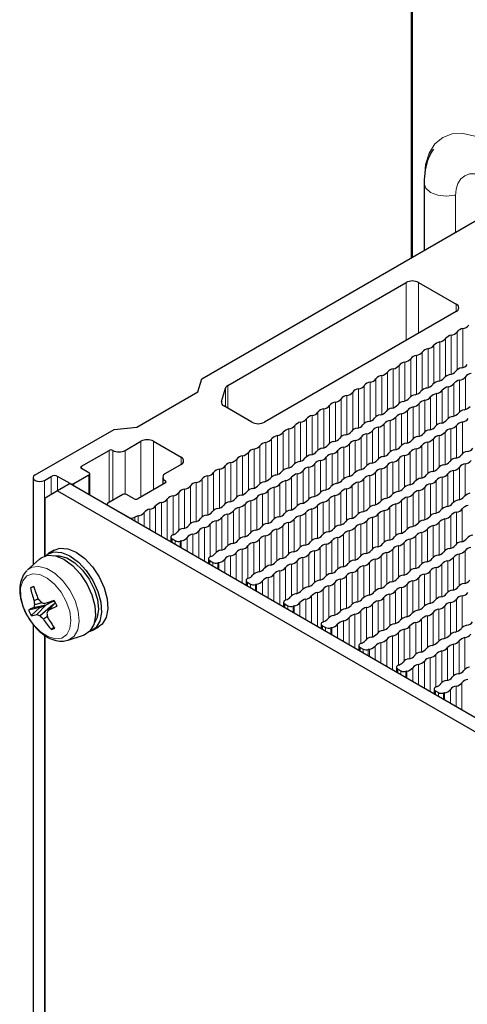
# Paper-space layout 'Blatt2' of a CAD drawing. Header units: millimetres. Extents: x 5 to 418, y 2 to 292.
# Tile 60 of 76: x 233 to 253, y 202 to 247. Entities that reach past the tile are written whole.
import ezdxf

# ---------------------------------------------------------------- set-up
doc = ezdxf.new("R2010")
doc.units = ezdxf.units.MM

psp = doc.layouts.new('Blatt2')

# ---------------------------------------------------------------- linework, layer by layer
at = {"color": 7, "linetype": 'Continuous', "lineweight": 25}
for p, q in [((250.258, 249.819), (250.258, 236.187)), ((250.841, 239.55), (250.841, 236.523)), ((240.81, 230.732), (254.572, 238.677)), ((241.99, 230.434), (250.03, 235.076)), ((250.596, 235.076), (252.293, 234.096)), ((252.293, 233.769), (243.638, 228.773)), ((240.628, 230.138), (240.81, 230.732)), ((241.694, 229.708), (241.878, 230.311)), ((237.88, 228.551), (240.628, 230.138)), ((243.072, 228.773), (241.805, 229.504)), ((233.286, 226.389), (236.85, 228.446)), ((236.85, 228.446), (237.88, 228.551)), ((237.359, 227.5), (238.066, 227.908)), ((238.632, 227.908), (239.876, 227.189)), ((235.379, 226.781), (236.624, 227.5)), ((235.718, 226.487), (235.379, 226.683)), ((239.876, 226.863), (239.169, 226.455)), ((233.198, 226.267), (233.198, 222.329)), ((233.71, 226.144), (234.021, 226.324)), ((234.87, 225.997), (234.304, 226.324)), ((235.04, 225.997), (235.718, 226.389)), ((235.754, 225.487), (235.754, 226.438)), ((239.052, 226.291), (239.052, 225.962)), ((234.87, 225.997), (234.304, 225.671)), ((234.87, 225.997), (274.468, 203.138)), ((239.169, 226.03), (237.925, 225.311)), ((234.304, 225.671), (233.739, 225.344)), ((233.739, 222.735), (233.739, 225.344)), ((234.304, 225.671), (273.902, 202.811)), ((237.246, 225.507), (236.567, 225.115)), ((237.755, 225.311), (237.416, 225.507)), ((236.532, 225.066), (236.532, 225.038)), ((237.499, 224.479), (236.567, 225.018)), ((239.413, 223.586), (239.413, 223.375)), ((239.472, 223.504), (239.609, 223.425)), ((234.153, 222.993), (233.87, 222.83)), ((233.484, 222.59), (232.946, 222.1)), ((241.11, 222.606), (241.11, 222.395)), ((241.169, 222.524), (241.306, 222.445)), ((233.236, 221.334), (233.076, 221.297)), ((242.807, 221.626), (242.807, 221.415)), ((242.866, 221.545), (243.003, 221.466)), ((233.773, 220.511), (233.218, 220.393)), ((233.428, 220.796), (233.246, 220.713)), ((233.601, 220.624), (233.263, 220.522)), ((233.773, 220.511), (233.372, 220.087)), ((233.499, 220.409), (233.773, 220.511)), ((234.09, 220.52), (233.513, 220.025)), ((234.171, 220.671), (233.724, 220.583)), ((234.026, 220.642), (233.773, 220.511)), ((234.189, 220.635), (233.879, 220.277)), ((244.504, 220.647), (244.504, 220.435)), ((244.563, 220.565), (244.7, 220.486)), ((233.499, 220.409), (232.987, 220.291)), ((233.499, 220.409), (233.114, 220.04)), ((233.842, 220.001), (233.663, 219.887)), ((233.198, 219.637), (233.198, 189.994)), ((246.201, 219.667), (246.201, 219.456)), ((246.26, 219.585), (246.397, 219.506)), ((233.739, 190.4), (233.739, 219.147)), ((234.144, 219.519), (234.03, 219.409)), ((234.776, 218.931), (235.469, 219.152)), ((235.501, 219.164), (235.469, 219.152)), ((235.769, 219.319), (235.718, 219.302)), ((235.87, 219.366), (236.153, 219.529)), ((247.898, 218.687), (247.898, 218.476)), ((247.957, 218.606), (248.094, 218.526)), ((249.595, 217.708), (249.595, 217.496)), ((249.654, 217.626), (249.791, 217.547)), ((251.292, 216.728), (251.292, 216.517)), ((251.351, 216.646), (251.488, 216.567))]:
    psp.add_line(p, q, dxfattribs=at)
at = {"color": 7, "linetype": 'Continuous', "lineweight": 18}
for p, q in [((250.317, 249.738), (250.317, 236.221)), ((252.262, 238.98), (252.262, 237.344)), ((250.03, 232.463), (250.03, 235.076)), ((250.596, 235.076), (250.596, 232.79)), ((252.293, 233.769), (252.293, 234.096)), ((252.593, 232.996), (252.593, 231.237)), ((251.808, 232.543), (251.808, 230.834)), ((252.07, 232.694), (252.07, 230.935)), ((252.331, 232.845), (252.331, 231.136)), ((251.023, 232.09), (251.023, 230.331)), ((251.285, 232.241), (251.285, 230.532)), ((251.547, 232.392), (251.547, 230.633)), ((250.238, 231.637), (250.238, 229.927)), ((250.5, 231.788), (250.5, 230.029)), ((250.762, 231.939), (250.762, 230.23)), ((249.453, 231.184), (249.453, 229.425)), ((249.715, 231.335), (249.715, 229.625)), ((249.977, 231.486), (249.977, 229.727)), ((248.669, 230.731), (248.669, 229.021)), ((248.93, 230.882), (248.93, 229.122)), ((249.192, 231.033), (249.192, 229.323)), ((252.445, 230.665), (252.445, 229.239)), ((252.707, 230.816), (252.707, 229.347)), ((241.878, 229.462), (241.878, 230.311)), ((241.99, 230.434), (241.99, 229.398)), ((247.884, 230.278), (247.884, 228.518)), ((248.145, 230.429), (248.145, 228.719)), ((248.407, 230.58), (248.407, 228.82)), ((251.66, 230.212), (251.66, 228.743)), ((251.922, 230.363), (251.922, 228.937)), ((252.184, 230.514), (252.184, 229.045)), ((247.099, 229.824), (247.099, 228.115)), ((247.36, 229.975), (247.36, 228.216)), ((247.622, 230.127), (247.622, 228.417)), ((251.137, 229.91), (251.137, 228.441)), ((251.399, 230.061), (251.399, 228.635)), ((241.694, 229.708), (241.694, 229.628)), ((246.314, 229.371), (246.314, 227.612)), ((246.576, 229.522), (246.576, 227.813)), ((246.837, 229.673), (246.837, 227.914)), ((250.352, 229.457), (250.352, 228.031)), ((250.614, 229.608), (250.614, 228.139)), ((250.875, 229.759), (250.875, 228.333)), ((245.529, 228.918), (245.529, 227.209)), ((245.791, 229.069), (245.791, 227.31)), ((246.052, 229.22), (246.052, 227.511)), ((249.567, 229.004), (249.567, 227.534)), ((249.829, 229.155), (249.829, 227.729)), ((250.091, 229.306), (250.091, 227.837)), ((244.744, 228.465), (244.744, 226.706)), ((245.006, 228.616), (245.006, 226.907)), ((245.267, 228.767), (245.267, 227.008)), ((248.782, 228.55), (248.782, 227.125)), ((249.044, 228.702), (249.044, 227.232)), ((249.306, 228.853), (249.306, 227.427)), ((252.049, 228.477), (252.049, 227.051)), ((252.311, 228.628), (252.311, 227.159)), ((252.572, 228.779), (252.572, 227.353)), ((243.959, 228.012), (243.959, 226.303)), ((244.221, 228.163), (244.221, 226.404)), ((244.483, 228.314), (244.483, 226.605)), ((247.997, 228.097), (247.997, 226.628)), ((248.259, 228.248), (248.259, 226.822)), ((248.521, 228.399), (248.521, 226.93)), ((251.264, 228.024), (251.264, 226.555)), ((251.526, 228.175), (251.526, 226.749)), ((251.788, 228.326), (251.788, 226.857)), ((238.066, 227.908), (238.066, 225.393)), ((238.632, 227.908), (238.632, 225.72)), ((243.174, 227.559), (243.174, 225.8)), ((243.436, 227.71), (243.436, 226.001)), ((243.698, 227.861), (243.698, 226.102)), ((247.213, 227.644), (247.213, 226.218)), ((247.474, 227.795), (247.474, 226.326)), ((247.736, 227.946), (247.736, 226.52)), ((250.479, 227.571), (250.479, 226.145)), ((250.741, 227.722), (250.741, 226.253)), ((251.003, 227.873), (251.003, 226.447)), ((236.624, 227.5), (236.624, 225.148)), ((236.794, 227.5), (236.794, 225.246)), ((237.359, 227.5), (237.359, 225.526)), ((239.876, 227.189), (239.876, 226.863)), ((242.389, 227.106), (242.389, 225.396)), ((242.651, 227.257), (242.651, 225.498)), ((242.913, 227.408), (242.913, 225.698)), ((246.428, 227.191), (246.428, 225.722)), ((246.689, 227.342), (246.689, 225.916)), ((246.951, 227.493), (246.951, 226.024)), ((249.695, 227.118), (249.695, 225.649)), ((249.956, 227.269), (249.956, 225.843)), ((250.218, 227.42), (250.218, 225.951)), ((235.379, 226.781), (235.379, 226.683)), ((241.605, 226.653), (241.605, 224.893)), ((241.866, 226.804), (241.866, 225.094)), ((242.128, 226.955), (242.128, 225.196)), ((245.643, 226.738), (245.643, 225.312)), ((245.904, 226.889), (245.904, 225.42)), ((246.166, 227.04), (246.166, 225.614)), ((248.91, 226.665), (248.91, 225.239)), ((249.171, 226.816), (249.171, 225.346)), ((249.433, 226.967), (249.433, 225.541)), ((252.438, 226.742), (252.438, 225.273)), ((252.7, 226.893), (252.7, 225.467)), ((234.021, 225.507), (234.021, 226.324)), ((234.304, 225.671), (234.304, 226.324)), ((235.718, 226.389), (235.718, 225.507)), ((241.081, 226.351), (241.081, 224.591)), ((241.343, 226.502), (241.343, 224.792)), ((244.858, 226.285), (244.858, 224.816)), ((245.12, 226.436), (245.12, 225.01)), ((245.381, 226.587), (245.381, 225.118)), ((248.125, 226.211), (248.125, 224.742)), ((248.386, 226.362), (248.386, 224.937)), ((248.648, 226.514), (248.648, 225.044)), ((251.653, 226.289), (251.653, 224.863)), ((251.915, 226.44), (251.915, 224.971)), ((252.176, 226.591), (252.176, 225.165)), ((233.71, 222.726), (233.71, 226.144)), ((235.04, 225.997), (235.04, 225.899)), ((239.169, 226.128), (239.169, 226.03)), ((240.296, 225.898), (240.296, 224.188)), ((240.558, 226.049), (240.558, 224.289)), ((240.82, 226.2), (240.82, 224.49)), ((244.073, 225.832), (244.073, 224.406)), ((244.335, 225.983), (244.335, 224.514)), ((244.596, 226.134), (244.596, 224.708)), ((247.602, 225.909), (247.602, 224.44)), ((247.863, 226.06), (247.863, 224.634)), ((250.868, 225.836), (250.868, 224.367)), ((251.13, 225.987), (251.13, 224.561)), ((251.392, 226.138), (251.392, 224.669)), ((239.512, 225.444), (239.512, 223.685)), ((239.773, 225.595), (239.773, 223.886)), ((240.035, 225.746), (240.035, 223.987)), ((243.288, 225.379), (243.288, 223.91)), ((243.55, 225.53), (243.55, 224.104)), ((243.811, 225.681), (243.811, 224.212)), ((246.817, 225.456), (246.817, 224.03)), ((247.078, 225.607), (247.078, 224.138)), ((247.34, 225.758), (247.34, 224.332)), ((250.083, 225.383), (250.083, 223.957)), ((250.345, 225.534), (250.345, 224.065)), ((250.607, 225.685), (250.607, 224.259)), ((238.727, 224.991), (238.727, 223.771)), ((238.988, 225.142), (238.988, 223.62)), ((239.25, 225.293), (239.25, 223.469)), ((242.503, 224.926), (242.503, 223.5)), ((242.765, 225.077), (242.765, 223.608)), ((243.027, 225.228), (243.027, 223.802)), ((246.032, 225.003), (246.032, 223.534)), ((246.293, 225.154), (246.293, 223.728)), ((246.555, 225.305), (246.555, 223.836)), ((249.299, 224.93), (249.299, 223.461)), ((249.56, 225.081), (249.56, 223.655)), ((249.822, 225.232), (249.822, 223.763)), ((237.782, 224.479), (237.782, 224.316)), ((237.942, 224.538), (237.942, 224.224)), ((238.203, 224.689), (238.203, 224.073)), ((238.465, 224.84), (238.465, 223.922)), ((241.718, 224.473), (241.718, 223.003)), ((241.98, 224.624), (241.98, 223.198)), ((242.242, 224.775), (242.242, 223.305)), ((245.247, 224.55), (245.247, 223.124)), ((245.508, 224.701), (245.508, 223.232)), ((245.77, 224.852), (245.77, 223.426)), ((248.514, 224.477), (248.514, 223.051)), ((248.775, 224.628), (248.775, 223.159)), ((249.037, 224.779), (249.037, 223.353)), ((252.042, 224.554), (252.042, 223.085)), ((252.304, 224.705), (252.304, 223.279)), ((252.565, 224.856), (252.565, 223.387)), ((240.933, 224.019), (240.933, 222.497)), ((241.195, 224.17), (241.195, 222.7)), ((241.457, 224.321), (241.457, 222.896)), ((244.462, 224.097), (244.462, 222.628)), ((244.724, 224.248), (244.724, 222.822)), ((244.985, 224.399), (244.985, 222.93)), ((247.729, 224.023), (247.729, 222.554)), ((247.99, 224.175), (247.99, 222.749)), ((248.252, 224.326), (248.252, 222.856)), ((251.257, 224.101), (251.257, 222.675)), ((251.519, 224.252), (251.519, 222.783)), ((251.781, 224.403), (251.781, 222.977)), ((240.149, 223.566), (240.149, 222.95)), ((240.41, 223.717), (240.41, 222.799)), ((240.672, 223.868), (240.672, 222.648)), ((243.677, 223.644), (243.677, 222.218)), ((243.939, 223.795), (243.939, 222.326)), ((244.2, 223.946), (244.2, 222.52)), ((246.944, 223.57), (246.944, 222.144)), ((247.206, 223.721), (247.206, 222.252)), ((247.467, 223.872), (247.467, 222.446)), ((250.472, 223.648), (250.472, 222.179)), ((250.734, 223.799), (250.734, 222.373)), ((250.996, 223.95), (250.996, 222.481)), ((239.472, 223.504), (239.472, 223.341)), ((239.609, 223.425), (239.609, 223.262)), ((239.84, 223.404), (239.84, 223.128)), ((239.887, 223.415), (239.887, 223.101)), ((242.892, 223.191), (242.892, 221.721)), ((243.154, 223.342), (243.154, 221.916)), ((243.415, 223.493), (243.415, 222.024)), ((246.159, 223.117), (246.159, 221.648)), ((246.421, 223.268), (246.421, 221.842)), ((246.682, 223.419), (246.682, 221.95)), ((249.687, 223.195), (249.687, 221.769)), ((249.949, 223.346), (249.949, 221.877)), ((250.211, 223.497), (250.211, 222.071)), ((242.107, 222.738), (242.107, 221.819)), ((242.369, 222.889), (242.369, 221.668)), ((242.631, 223.04), (242.631, 221.517)), ((245.374, 222.664), (245.374, 221.238)), ((245.636, 222.815), (245.636, 221.346)), ((245.897, 222.966), (245.897, 221.54)), ((248.903, 222.742), (248.903, 221.273)), ((249.164, 222.893), (249.164, 221.467)), ((249.426, 223.044), (249.426, 221.575)), ((252.169, 222.668), (252.169, 221.199)), ((252.431, 222.819), (252.431, 221.393)), ((252.693, 222.97), (252.693, 221.501)), ((241.169, 222.524), (241.169, 222.361)), ((241.306, 222.445), (241.306, 222.282)), ((241.537, 222.424), (241.537, 222.148)), ((241.584, 222.436), (241.584, 222.121)), ((241.846, 222.587), (241.846, 221.97)), ((244.589, 222.211), (244.589, 220.741)), ((244.851, 222.362), (244.851, 220.936)), ((245.112, 222.513), (245.112, 221.044)), ((248.118, 222.289), (248.118, 220.863)), ((248.379, 222.44), (248.379, 220.971)), ((248.641, 222.591), (248.641, 221.165)), ((251.385, 222.215), (251.385, 220.789)), ((251.646, 222.366), (251.646, 220.897)), ((251.908, 222.517), (251.908, 221.091)), ((244.066, 221.909), (244.066, 220.688)), ((244.328, 222.06), (244.328, 220.537)), ((247.333, 221.836), (247.333, 220.366)), ((247.594, 221.987), (247.594, 220.561)), ((247.856, 222.138), (247.856, 220.668)), ((250.6, 221.762), (250.6, 220.293)), ((250.861, 221.913), (250.861, 220.487)), ((251.123, 222.064), (251.123, 220.595)), ((242.866, 221.545), (242.866, 221.381)), ((243.003, 221.466), (243.003, 221.302)), ((243.234, 221.444), (243.234, 221.169)), ((243.281, 221.456), (243.281, 221.142)), ((243.543, 221.607), (243.543, 220.991)), ((243.804, 221.758), (243.804, 220.839)), ((246.548, 221.382), (246.548, 219.956)), ((246.81, 221.533), (246.81, 220.064)), ((247.071, 221.684), (247.071, 220.259)), ((250.076, 221.46), (250.076, 219.991)), ((250.338, 221.611), (250.338, 220.185)), ((245.763, 220.929), (245.763, 219.709)), ((246.025, 221.08), (246.025, 219.558)), ((246.286, 221.231), (246.286, 219.761)), ((249.291, 221.007), (249.291, 219.581)), ((249.553, 221.158), (249.553, 219.689)), ((249.815, 221.309), (249.815, 219.883)), ((252.558, 220.933), (252.558, 219.507)), ((244.563, 220.565), (244.563, 220.402)), ((244.7, 220.486), (244.7, 220.323)), ((244.931, 220.464), (244.931, 220.189)), ((244.978, 220.476), (244.978, 220.162)), ((245.24, 220.627), (245.24, 220.011)), ((245.501, 220.778), (245.501, 219.86)), ((248.507, 220.554), (248.507, 219.085)), ((248.768, 220.705), (248.768, 219.279)), ((249.03, 220.856), (249.03, 219.387)), ((251.773, 220.48), (251.773, 219.011)), ((252.035, 220.631), (252.035, 219.205)), ((252.297, 220.782), (252.297, 219.313)), ((247.722, 220.101), (247.722, 218.578)), ((247.983, 220.252), (247.983, 218.782)), ((248.245, 220.403), (248.245, 218.977)), ((250.989, 220.027), (250.989, 218.601)), ((251.25, 220.178), (251.25, 218.709)), ((251.512, 220.329), (251.512, 218.903)), ((246.26, 219.585), (246.26, 219.422)), ((246.937, 219.648), (246.937, 219.031)), ((247.198, 219.799), (247.198, 218.88)), ((247.46, 219.95), (247.46, 218.729)), ((250.204, 219.574), (250.204, 218.105)), ((250.465, 219.725), (250.465, 218.299)), ((250.727, 219.876), (250.727, 218.407)), ((233.71, 190.391), (233.71, 219.167)), ((246.397, 219.506), (246.397, 219.343)), ((246.628, 219.485), (246.628, 219.209)), ((246.675, 219.497), (246.675, 219.182)), ((249.419, 219.121), (249.419, 217.598)), ((249.68, 219.272), (249.68, 217.802)), ((249.942, 219.423), (249.942, 217.997)), ((248.634, 218.668), (248.634, 218.051)), ((248.896, 218.819), (248.896, 217.9)), ((249.157, 218.97), (249.157, 217.749)), ((252.162, 218.745), (252.162, 217.319)), ((252.424, 218.896), (252.424, 217.427)), ((252.686, 219.047), (252.686, 217.622)), ((247.957, 218.606), (247.957, 218.442)), ((248.094, 218.526), (248.094, 218.363)), ((248.325, 218.505), (248.325, 218.23)), ((248.372, 218.517), (248.372, 218.202)), ((251.377, 218.292), (251.377, 216.822)), ((251.639, 218.443), (251.639, 217.017)), ((251.901, 218.594), (251.901, 217.125)), ((250.593, 217.839), (250.593, 216.921)), ((250.854, 217.99), (250.854, 216.77)), ((251.116, 218.141), (251.116, 216.619)), ((249.654, 217.626), (249.654, 217.463)), ((249.791, 217.547), (249.791, 217.384)), ((250.022, 217.525), (250.022, 217.25)), ((250.069, 217.537), (250.069, 217.223)), ((250.331, 217.688), (250.331, 217.072)), ((252.551, 217.011), (252.551, 215.79)), ((251.351, 216.646), (251.351, 216.483)), ((251.488, 216.567), (251.488, 216.404)), ((251.72, 216.546), (251.72, 216.27)), ((251.766, 216.557), (251.766, 216.243)), ((252.028, 216.708), (252.028, 216.092)), ((252.29, 216.86), (252.29, 215.941))]:
    psp.add_line(p, q, dxfattribs=at)
at = {"color": 7, "linetype": 'Continuous', "lineweight": 18, "flags": 128}
for points in [[(253.679, 241.425), (253.128, 241.681), (252.598, 241.801), (252.109, 241.781), (251.681, 241.623), (251.329, 241.331), (251.068, 240.918), (250.907, 240.398), (250.853, 239.793)], [(253.492, 239.892), (253.403, 239.926), (253.137, 239.986), (252.892, 239.976), (252.677, 239.897), (252.501, 239.751), (252.37, 239.543), (252.29, 239.283), (252.262, 238.98)], [(250.841, 239.549), (250.917, 239.329), (251.133, 239.141), (251.458, 239.016), (251.841, 238.972), (252.223, 239.016), (252.228, 239.017)], [(252.262, 238.98), (252.238, 238.997), (252.22, 239.016)], [(232.952, 222.105), (233.147, 222.223), (233.464, 222.262), (233.822, 222.166), (234.193, 221.941), (234.547, 221.606), (234.854, 221.188), (235.09, 220.721), (235.236, 220.243), (235.279, 219.792), (235.217, 219.405), (235.055, 219.114), (234.805, 218.941), (234.768, 218.929)], [(234.491, 219.027), (234.718, 219.188), (234.86, 219.462), (234.905, 219.824), (234.849, 220.243), (234.697, 220.682), (234.462, 221.101), (234.165, 221.463), (233.833, 221.736), (233.495, 221.895), (233.181, 221.927), (232.919, 221.829), (232.732, 221.61), (232.637, 221.288), (232.642, 220.893), (232.748, 220.459), (232.943, 220.026), (233.212, 219.631), (233.53, 219.31), (233.869, 219.091), (234.199, 218.994), (234.491, 219.027)]]:
    psp.add_lwpolyline(points, dxfattribs=at)
at = {"color": 7, "linetype": 'Continuous', "lineweight": 25, "flags": 128}
for points in [[(233.286, 226.389), (233.221, 226.333), (233.198, 226.267), (233.221, 226.2), (233.286, 226.144), (233.383, 226.107), (233.498, 226.093), (233.613, 226.107), (233.71, 226.144)], [(239.514, 223.686), (239.477, 223.67), (239.447, 223.65), (239.426, 223.627), (239.415, 223.601), (239.414, 223.575), (239.424, 223.549), (239.443, 223.525), (239.472, 223.504)], [(233.484, 222.59), (233.562, 222.65), (233.859, 222.762), (234.211, 222.738), (234.592, 222.581), (234.974, 222.303), (235.328, 221.924), (235.629, 221.472), (235.853, 220.981), (235.984, 220.487), (236.013, 220.027), (235.937, 219.635), (235.762, 219.34), (235.501, 219.164), (235.501, 219.164)], [(233.739, 222.731), (233.83, 222.805), (234.128, 222.917), (234.48, 222.893), (234.861, 222.736), (235.243, 222.458), (235.597, 222.079), (235.897, 221.627), (236.122, 221.136), (236.253, 220.642), (236.281, 220.182), (236.205, 219.79), (236.03, 219.495), (235.769, 219.319), (235.769, 219.319)], [(234.153, 222.993), (234.41, 223.08), (234.763, 223.056), (235.144, 222.9), (235.526, 222.621), (235.88, 222.242), (236.18, 221.79), (236.404, 221.299), (236.536, 220.805), (236.564, 220.345), (236.488, 219.953), (236.313, 219.658), (236.153, 219.529)], [(234.216, 222.737), (234.37, 222.738), (234.72, 222.644), (235.082, 222.425), (235.427, 222.098), (235.727, 221.69), (235.957, 221.234), (236.1, 220.767), (236.142, 220.327), (236.082, 219.95), (235.962, 219.713)], [(241.211, 222.706), (241.174, 222.691), (241.144, 222.671), (241.123, 222.647), (241.112, 222.621), (241.111, 222.595), (241.121, 222.569), (241.14, 222.545), (241.169, 222.524)], [(242.908, 221.727), (242.871, 221.711), (242.841, 221.691), (242.82, 221.667), (242.809, 221.642), (242.808, 221.615), (242.818, 221.589), (242.837, 221.565), (242.866, 221.545)], [(244.605, 220.747), (244.568, 220.731), (244.538, 220.711), (244.517, 220.688), (244.506, 220.662), (244.505, 220.636), (244.515, 220.61), (244.534, 220.586), (244.563, 220.565)], [(246.302, 219.767), (246.265, 219.752), (246.236, 219.732), (246.214, 219.708), (246.203, 219.682), (246.202, 219.656), (246.212, 219.63), (246.231, 219.606), (246.26, 219.585)], [(248, 218.788), (247.962, 218.772), (247.933, 218.752), (247.911, 218.728), (247.9, 218.703), (247.899, 218.676), (247.909, 218.65), (247.928, 218.626), (247.957, 218.606)], [(249.697, 217.808), (249.66, 217.792), (249.63, 217.772), (249.608, 217.749), (249.597, 217.723), (249.596, 217.697), (249.606, 217.671), (249.625, 217.647), (249.654, 217.626)], [(251.394, 216.828), (251.357, 216.813), (251.327, 216.792), (251.306, 216.769), (251.294, 216.743), (251.293, 216.717), (251.303, 216.691), (251.322, 216.667), (251.351, 216.646)]]:
    psp.add_lwpolyline(points, dxfattribs=at)
at = {"color": 7, "linetype": 'Continuous', "lineweight": 25}
for centre, radius, start, end in [((250.313, 234.53), 0.615, 62.6097, 117.3903), ((252.231, 233.933), 0.175, 290.7834, 69.2166), ((252.65, 232.595), 0.406, 98.1317, 141.8629), ((252.536, 233.398), 0.406, 278.1317, 321.8629), ((251.489, 232.794), 0.406, 278.1317, 321.8629), ((252.127, 232.293), 0.406, 98.1317, 141.8629), ((252.012, 233.096), 0.406, 278.1317, 321.8629), ((251.081, 231.688), 0.406, 98.1317, 141.8629), ((250.966, 232.491), 0.406, 278.1317, 321.8629), ((251.604, 231.991), 0.406, 98.1317, 141.8629), ((249.919, 231.887), 0.406, 278.1317, 321.8629), ((250.557, 231.386), 0.406, 98.1317, 141.8629), ((250.443, 232.189), 0.406, 278.1317, 321.8629), ((249.511, 230.782), 0.406, 98.1317, 141.8629), ((249.396, 231.585), 0.406, 278.1317, 321.8629), ((250.034, 231.084), 0.406, 98.1317, 141.8629), ((252.587, 230.819), 0.406, 98.1317, 141.8629), ((252.473, 231.622), 0.406, 278.1317, 321.8629), ((248.35, 230.981), 0.406, 278.1317, 321.8629), ((248.988, 230.48), 0.406, 98.1317, 141.8629), ((248.873, 231.283), 0.406, 278.1317, 321.8629), ((251.426, 231.018), 0.406, 278.1317, 321.8629), ((252.064, 230.517), 0.406, 98.1317, 141.8629), ((251.949, 231.32), 0.406, 278.1317, 321.8629), ((252.503, 230.263), 0.406, 98.1317, 141.8629), ((252.388, 231.066), 0.406, 278.1317, 321.8629), ((253.026, 230.566), 0.406, 98.1317, 141.8629), ((242.092, 230.23), 0.229, 116.6925, 159.2227), ((247.941, 229.876), 0.406, 98.1317, 141.8629), ((247.826, 230.679), 0.406, 278.1317, 321.8629), ((248.464, 230.178), 0.406, 98.1317, 141.8629), ((251.017, 229.913), 0.406, 98.1317, 141.8629), ((250.903, 230.715), 0.406, 278.1317, 321.8629), ((251.541, 230.215), 0.406, 98.1317, 141.8629), ((251.341, 230.462), 0.406, 278.1317, 321.8629), ((251.979, 229.961), 0.406, 98.1317, 141.8629), ((251.865, 230.764), 0.406, 278.1317, 321.8629), ((246.78, 230.075), 0.406, 278.1317, 321.8629), ((247.418, 229.574), 0.406, 98.1317, 141.8629), ((247.303, 230.377), 0.406, 278.1317, 321.8629), ((249.856, 230.111), 0.406, 278.1317, 321.8629), ((250.494, 229.61), 0.406, 98.1317, 141.8629), ((250.379, 230.413), 0.406, 278.1317, 321.8629), ((250.818, 230.16), 0.406, 278.1317, 321.8629), ((251.456, 229.659), 0.406, 98.1317, 141.8629), ((241.873, 229.673), 0.182, 169.1491, 248.1352), ((246.371, 228.97), 0.406, 98.1317, 141.8629), ((246.257, 229.773), 0.406, 278.1317, 321.8629), ((246.895, 229.272), 0.406, 98.1317, 141.8629), ((249.448, 229.006), 0.406, 98.1317, 141.8629), ((249.333, 229.809), 0.406, 278.1317, 321.8629), ((249.971, 229.308), 0.406, 98.1317, 141.8629), ((250.41, 229.055), 0.406, 98.1317, 141.8629), ((250.295, 229.858), 0.406, 278.1317, 321.8629), ((250.933, 229.357), 0.406, 98.1317, 141.8629), ((252.715, 228.933), 0.406, 98.1317, 141.8629), ((252.6, 229.736), 0.406, 278.1317, 321.8629), ((245.21, 229.169), 0.406, 278.1317, 321.8629), ((245.848, 228.668), 0.406, 98.1317, 141.8629), ((245.733, 229.471), 0.406, 278.1317, 321.8629), ((248.286, 229.205), 0.406, 278.1317, 321.8629), ((248.924, 228.704), 0.406, 98.1317, 141.8629), ((248.81, 229.507), 0.406, 278.1317, 321.8629), ((249.248, 229.254), 0.406, 278.1317, 321.8629), ((249.886, 228.753), 0.406, 98.1317, 141.8629), ((249.772, 229.556), 0.406, 278.1317, 321.8629), ((251.553, 229.132), 0.406, 278.1317, 321.8629), ((252.191, 228.631), 0.406, 98.1317, 141.8629), ((252.077, 229.434), 0.406, 278.1317, 321.8629), ((252.515, 229.181), 0.406, 278.1317, 321.8629), ((243.355, 229.319), 0.615, 242.6097, 297.3903), ((244.802, 228.064), 0.406, 98.1317, 141.8629), ((244.687, 228.867), 0.406, 278.1317, 321.8629), ((245.325, 228.366), 0.406, 98.1317, 141.8629), ((247.878, 228.1), 0.406, 98.1317, 141.8629), ((247.763, 228.903), 0.406, 278.1317, 321.8629), ((248.401, 228.402), 0.406, 98.1317, 141.8629), ((248.84, 228.149), 0.406, 98.1317, 141.8629), ((248.725, 228.952), 0.406, 278.1317, 321.8629), ((249.363, 228.451), 0.406, 98.1317, 141.8629), ((251.145, 228.027), 0.406, 98.1317, 141.8629), ((251.03, 228.83), 0.406, 278.1317, 321.8629), ((251.668, 228.329), 0.406, 98.1317, 141.8629), ((252.107, 228.075), 0.406, 98.1317, 141.8629), ((251.992, 228.878), 0.406, 278.1317, 321.8629), ((252.63, 228.378), 0.406, 98.1317, 141.8629), ((243.64, 228.262), 0.406, 278.1317, 321.8629), ((244.278, 227.762), 0.406, 98.1317, 141.8629), ((244.164, 228.565), 0.406, 278.1317, 321.8629), ((246.717, 228.299), 0.406, 278.1317, 321.8629), ((247.355, 227.798), 0.406, 98.1317, 141.8629), ((247.24, 228.601), 0.406, 278.1317, 321.8629), ((247.678, 228.348), 0.406, 278.1317, 321.8629), ((248.316, 227.847), 0.406, 98.1317, 141.8629), ((248.202, 228.65), 0.406, 278.1317, 321.8629), ((250.621, 227.725), 0.406, 98.1317, 141.8629), ((250.507, 228.528), 0.406, 278.1317, 321.8629), ((250.945, 228.274), 0.406, 278.1317, 321.8629), ((251.583, 227.773), 0.406, 98.1317, 141.8629), ((251.469, 228.576), 0.406, 278.1317, 321.8629), ((238.349, 227.362), 0.615, 62.6097, 117.3903), ((243.232, 227.157), 0.406, 98.1317, 141.8629), ((243.117, 227.96), 0.406, 278.1317, 321.8629), ((243.755, 227.459), 0.406, 98.1317, 141.8629), ((246.308, 227.194), 0.406, 98.1317, 141.8629), ((246.193, 227.997), 0.406, 278.1317, 321.8629), ((246.831, 227.496), 0.406, 98.1317, 141.8629), ((247.27, 227.243), 0.406, 98.1317, 141.8629), ((247.155, 228.046), 0.406, 278.1317, 321.8629), ((247.793, 227.545), 0.406, 98.1317, 141.8629), ((249.46, 227.923), 0.406, 278.1317, 321.8629), ((250.098, 227.422), 0.406, 98.1317, 141.8629), ((249.983, 228.225), 0.406, 278.1317, 321.8629), ((250.537, 227.169), 0.406, 98.1317, 141.8629), ((250.422, 227.972), 0.406, 278.1317, 321.8629), ((251.06, 227.471), 0.406, 98.1317, 141.8629), ((252.727, 227.85), 0.406, 278.1317, 321.8629), ((236.709, 227.336), 0.184, 62.6097, 117.3903), ((237.076, 228.045), 0.615, 242.6097, 297.3903), ((239.814, 227.026), 0.175, 290.7834, 69.2166), ((242.07, 227.356), 0.406, 278.1317, 321.8629), ((242.708, 226.855), 0.406, 98.1317, 141.8629), ((242.594, 227.658), 0.406, 278.1317, 321.8629), ((245.147, 227.393), 0.406, 278.1317, 321.8629), ((245.785, 226.892), 0.406, 98.1317, 141.8629), ((245.67, 227.695), 0.406, 278.1317, 321.8629), ((246.109, 227.442), 0.406, 278.1317, 321.8629), ((246.747, 226.941), 0.406, 98.1317, 141.8629), ((246.632, 227.744), 0.406, 278.1317, 321.8629), ((249.052, 226.818), 0.406, 98.1317, 141.8629), ((248.937, 227.621), 0.406, 278.1317, 321.8629), ((249.575, 227.12), 0.406, 98.1317, 141.8629), ((249.376, 227.368), 0.406, 278.1317, 321.8629), ((250.014, 226.867), 0.406, 98.1317, 141.8629), ((249.899, 227.67), 0.406, 278.1317, 321.8629), ((252.319, 226.745), 0.406, 98.1317, 141.8629), ((252.204, 227.548), 0.406, 278.1317, 321.8629), ((252.842, 227.047), 0.406, 98.1317, 141.8629), ((235.398, 226.732), 0.0524, 110.7834, 249.2166), ((241.662, 226.251), 0.406, 98.1317, 141.8629), ((241.547, 227.054), 0.406, 278.1317, 321.8629), ((242.185, 226.553), 0.406, 98.1317, 141.8629), ((244.738, 226.288), 0.406, 98.1317, 141.8629), ((244.624, 227.091), 0.406, 278.1317, 321.8629), ((245.262, 226.59), 0.406, 98.1317, 141.8629), ((245.7, 226.337), 0.406, 98.1317, 141.8629), ((245.585, 227.14), 0.406, 278.1317, 321.8629), ((246.223, 226.639), 0.406, 98.1317, 141.8629), ((247.89, 227.017), 0.406, 278.1317, 321.8629), ((248.528, 226.516), 0.406, 98.1317, 141.8629), ((248.414, 227.319), 0.406, 278.1317, 321.8629), ((248.967, 226.263), 0.406, 98.1317, 141.8629), ((248.852, 227.066), 0.406, 278.1317, 321.8629), ((249.49, 226.565), 0.406, 98.1317, 141.8629), ((251.157, 226.944), 0.406, 278.1317, 321.8629), ((251.795, 226.443), 0.406, 98.1317, 141.8629), ((251.681, 227.246), 0.406, 278.1317, 321.8629), ((252.119, 226.993), 0.406, 278.1317, 321.8629), ((252.757, 226.492), 0.406, 98.1317, 141.8629), ((252.642, 227.295), 0.406, 278.1317, 321.8629), ((234.163, 226.051), 0.307, 62.6097, 117.3903), ((235.7, 226.438), 0.0524, 290.7834, 69.2166), ((239.231, 226.291), 0.175, 110.7834, 249.2166), ((241.139, 225.949), 0.406, 98.1317, 141.8629), ((241.024, 226.752), 0.406, 278.1317, 321.8629), ((243.577, 226.487), 0.406, 278.1317, 321.8629), ((244.215, 225.986), 0.406, 98.1317, 141.8629), ((244.1, 226.789), 0.406, 278.1317, 321.8629), ((244.539, 226.535), 0.406, 278.1317, 321.8629), ((245.177, 226.034), 0.406, 98.1317, 141.8629), ((245.062, 226.837), 0.406, 278.1317, 321.8629), ((247.482, 225.912), 0.406, 98.1317, 141.8629), ((247.367, 226.715), 0.406, 278.1317, 321.8629), ((248.005, 226.214), 0.406, 98.1317, 141.8629), ((247.806, 226.462), 0.406, 278.1317, 321.8629), ((248.444, 225.961), 0.406, 98.1317, 141.8629), ((248.329, 226.764), 0.406, 278.1317, 321.8629), ((250.749, 225.839), 0.406, 98.1317, 141.8629), ((250.634, 226.642), 0.406, 278.1317, 321.8629), ((251.272, 226.141), 0.406, 98.1317, 141.8629), ((251.711, 225.888), 0.406, 98.1317, 141.8629), ((251.596, 226.691), 0.406, 278.1317, 321.8629), ((252.234, 226.19), 0.406, 98.1317, 141.8629), ((234.955, 226.161), 0.184, 242.6097, 297.3903), ((239.151, 226.079), 0.0524, 290.7834, 69.2166), ((239.977, 226.148), 0.406, 278.1317, 321.8629), ((240.615, 225.647), 0.406, 98.1317, 141.8629), ((240.501, 226.45), 0.406, 278.1317, 321.8629), ((243.169, 225.381), 0.406, 98.1317, 141.8629), ((243.054, 226.184), 0.406, 278.1317, 321.8629), ((243.692, 225.684), 0.406, 98.1317, 141.8629), ((244.13, 225.43), 0.406, 98.1317, 141.8629), ((244.016, 226.233), 0.406, 278.1317, 321.8629), ((244.654, 225.732), 0.406, 98.1317, 141.8629), ((246.321, 226.111), 0.406, 278.1317, 321.8629), ((246.959, 225.61), 0.406, 98.1317, 141.8629), ((246.844, 226.413), 0.406, 278.1317, 321.8629), ((247.283, 226.16), 0.406, 278.1317, 321.8629), ((247.921, 225.659), 0.406, 98.1317, 141.8629), ((249.588, 226.037), 0.406, 278.1317, 321.8629), ((250.226, 225.537), 0.406, 98.1317, 141.8629), ((250.111, 226.34), 0.406, 278.1317, 321.8629), ((250.549, 226.086), 0.406, 278.1317, 321.8629), ((251.187, 225.585), 0.406, 98.1317, 141.8629), ((251.073, 226.388), 0.406, 278.1317, 321.8629), ((237.331, 225.344), 0.184, 62.6097, 117.3903), ((239.569, 225.043), 0.406, 98.1317, 141.8629), ((239.454, 225.846), 0.406, 278.1317, 321.8629), ((240.092, 225.345), 0.406, 98.1317, 141.8629), ((242.007, 225.58), 0.406, 278.1317, 321.8629), ((242.645, 225.079), 0.406, 98.1317, 141.8629), ((242.531, 225.882), 0.406, 278.1317, 321.8629), ((242.969, 225.629), 0.406, 278.1317, 321.8629), ((243.607, 225.128), 0.406, 98.1317, 141.8629), ((243.492, 225.931), 0.406, 278.1317, 321.8629), ((245.912, 225.006), 0.406, 98.1317, 141.8629), ((245.797, 225.809), 0.406, 278.1317, 321.8629), ((246.435, 225.308), 0.406, 98.1317, 141.8629), ((246.874, 225.055), 0.406, 98.1317, 141.8629), ((246.759, 225.858), 0.406, 278.1317, 321.8629), ((247.397, 225.357), 0.406, 98.1317, 141.8629), ((249.179, 224.932), 0.406, 98.1317, 141.8629), ((249.064, 225.735), 0.406, 278.1317, 321.8629), ((249.702, 225.234), 0.406, 98.1317, 141.8629), ((250.141, 224.981), 0.406, 98.1317, 141.8629), ((250.026, 225.784), 0.406, 278.1317, 321.8629), ((250.664, 225.283), 0.406, 98.1317, 141.8629), ((252.331, 225.662), 0.406, 278.1317, 321.8629), ((252.969, 225.161), 0.406, 98.1317, 141.8629), ((236.586, 225.066), 0.0524, 110.7834, 249.2166), ((237.84, 225.475), 0.184, 242.6097, 297.3903), ((238.408, 225.242), 0.406, 278.1317, 321.8629), ((239.046, 224.741), 0.406, 98.1317, 141.8629), ((238.931, 225.544), 0.406, 278.1317, 321.8629), ((241.599, 224.475), 0.406, 98.1317, 141.8629), ((241.484, 225.278), 0.406, 278.1317, 321.8629), ((242.122, 224.777), 0.406, 98.1317, 141.8629), ((242.561, 224.524), 0.406, 98.1317, 141.8629), ((242.446, 225.327), 0.406, 278.1317, 321.8629), ((243.084, 224.826), 0.406, 98.1317, 141.8629), ((244.751, 225.205), 0.406, 278.1317, 321.8629), ((245.389, 224.704), 0.406, 98.1317, 141.8629), ((245.274, 225.507), 0.406, 278.1317, 321.8629), ((245.713, 225.254), 0.406, 278.1317, 321.8629), ((246.351, 224.753), 0.406, 98.1317, 141.8629), ((246.236, 225.556), 0.406, 278.1317, 321.8629), ((248.018, 225.131), 0.406, 278.1317, 321.8629), ((248.656, 224.63), 0.406, 98.1317, 141.8629), ((248.541, 225.433), 0.406, 278.1317, 321.8629), ((248.98, 225.18), 0.406, 278.1317, 321.8629), ((249.618, 224.679), 0.406, 98.1317, 141.8629), ((249.503, 225.482), 0.406, 278.1317, 321.8629), ((251.923, 224.557), 0.406, 98.1317, 141.8629), ((251.808, 225.36), 0.406, 278.1317, 321.8629), ((252.446, 224.859), 0.406, 98.1317, 141.8629), ((252.884, 224.606), 0.406, 98.1317, 141.8629), ((237.641, 224.752), 0.307, 242.6097, 297.3903), ((238.049, 224.001), 0.548, 101.3079, 119.1741), ((237.884, 224.94), 0.406, 278.1317, 321.8629), ((238.522, 224.439), 0.406, 98.1317, 141.8629), ((241.076, 224.173), 0.406, 98.1317, 141.8629), ((240.961, 224.976), 0.406, 278.1317, 321.8629), ((241.399, 224.723), 0.406, 278.1317, 321.8629), ((242.037, 224.222), 0.406, 98.1317, 141.8629), ((241.923, 225.025), 0.406, 278.1317, 321.8629), ((244.342, 224.1), 0.406, 98.1317, 141.8629), ((244.228, 224.903), 0.406, 278.1317, 321.8629), ((244.866, 224.402), 0.406, 98.1317, 141.8629), ((245.304, 224.149), 0.406, 98.1317, 141.8629), ((245.189, 224.952), 0.406, 278.1317, 321.8629), ((245.827, 224.451), 0.406, 98.1317, 141.8629), ((247.609, 224.026), 0.406, 98.1317, 141.8629), ((247.494, 224.829), 0.406, 278.1317, 321.8629), ((248.132, 224.328), 0.406, 98.1317, 141.8629), ((248.571, 224.075), 0.406, 98.1317, 141.8629), ((248.456, 224.878), 0.406, 278.1317, 321.8629), ((249.094, 224.377), 0.406, 98.1317, 141.8629), ((250.761, 224.756), 0.406, 278.1317, 321.8629), ((251.399, 224.255), 0.406, 98.1317, 141.8629), ((251.285, 225.058), 0.406, 278.1317, 321.8629), ((251.723, 224.805), 0.406, 278.1317, 321.8629), ((252.361, 224.304), 0.406, 98.1317, 141.8629), ((252.246, 225.107), 0.406, 278.1317, 321.8629), ((239.914, 224.372), 0.406, 278.1317, 321.8629), ((240.552, 223.871), 0.406, 98.1317, 141.8629), ((240.438, 224.674), 0.406, 278.1317, 321.8629), ((240.991, 223.618), 0.406, 98.1317, 141.8629), ((240.876, 224.421), 0.406, 278.1317, 321.8629), ((241.514, 223.92), 0.406, 98.1317, 141.8629), ((243.181, 224.299), 0.406, 278.1317, 321.8629), ((243.819, 223.798), 0.406, 98.1317, 141.8629), ((243.704, 224.601), 0.406, 278.1317, 321.8629), ((244.143, 224.347), 0.406, 278.1317, 321.8629), ((244.781, 223.847), 0.406, 98.1317, 141.8629), ((244.666, 224.649), 0.406, 278.1317, 321.8629), ((247.086, 223.724), 0.406, 98.1317, 141.8629), ((246.971, 224.527), 0.406, 278.1317, 321.8629), ((247.41, 224.274), 0.406, 278.1317, 321.8629), ((248.048, 223.773), 0.406, 98.1317, 141.8629), ((247.933, 224.576), 0.406, 278.1317, 321.8629), ((250.353, 223.651), 0.406, 98.1317, 141.8629), ((250.238, 224.454), 0.406, 278.1317, 321.8629), ((250.876, 223.953), 0.406, 98.1317, 141.8629), ((251.315, 223.7), 0.406, 98.1317, 141.8629), ((251.2, 224.503), 0.406, 278.1317, 321.8629), ((251.838, 224.002), 0.406, 98.1317, 141.8629), ((239.42, 224.034), 0.361, 285.1044, 323.4388), ((240.029, 223.569), 0.406, 98.1317, 141.8629), ((239.83, 223.817), 0.406, 278.1317, 321.8629), ((240.468, 223.316), 0.406, 98.1317, 141.8629), ((240.353, 224.119), 0.406, 278.1317, 321.8629), ((242.773, 223.193), 0.406, 98.1317, 141.8629), ((242.658, 223.996), 0.406, 278.1317, 321.8629), ((243.296, 223.496), 0.406, 98.1317, 141.8629), ((243.734, 223.242), 0.406, 98.1317, 141.8629), ((243.62, 224.045), 0.406, 278.1317, 321.8629), ((244.258, 223.544), 0.406, 98.1317, 141.8629), ((245.925, 223.923), 0.406, 278.1317, 321.8629), ((246.563, 223.422), 0.406, 98.1317, 141.8629), ((246.448, 224.225), 0.406, 278.1317, 321.8629), ((247.001, 223.169), 0.406, 98.1317, 141.8629), ((246.887, 223.972), 0.406, 278.1317, 321.8629), ((247.525, 223.471), 0.406, 98.1317, 141.8629), ((249.192, 223.85), 0.406, 278.1317, 321.8629), ((249.83, 223.349), 0.406, 98.1317, 141.8629), ((249.715, 224.152), 0.406, 278.1317, 321.8629), ((250.153, 223.898), 0.406, 278.1317, 321.8629), ((250.791, 223.397), 0.406, 98.1317, 141.8629), ((250.677, 224.2), 0.406, 278.1317, 321.8629), ((253.096, 223.275), 0.406, 98.1317, 141.8629), ((239.751, 223.704), 0.313, 242.9191, 286.5092), ((240.02, 222.785), 0.644, 101.9191, 106.2152), ((241.611, 223.392), 0.406, 278.1317, 321.8629), ((242.249, 222.891), 0.406, 98.1317, 141.8629), ((242.135, 223.694), 0.406, 278.1317, 321.8629), ((242.573, 223.441), 0.406, 278.1317, 321.8629), ((243.211, 222.94), 0.406, 98.1317, 141.8629), ((243.096, 223.743), 0.406, 278.1317, 321.8629), ((245.516, 222.818), 0.406, 98.1317, 141.8629), ((245.401, 223.621), 0.406, 278.1317, 321.8629), ((246.039, 223.12), 0.406, 98.1317, 141.8629), ((245.84, 223.368), 0.406, 278.1317, 321.8629), ((246.478, 222.867), 0.406, 98.1317, 141.8629), ((246.363, 223.67), 0.406, 278.1317, 321.8629), ((248.783, 222.744), 0.406, 98.1317, 141.8629), ((248.668, 223.547), 0.406, 278.1317, 321.8629), ((249.306, 223.047), 0.406, 98.1317, 141.8629), ((249.745, 222.793), 0.406, 98.1317, 141.8629), ((249.63, 223.596), 0.406, 278.1317, 321.8629), ((250.268, 223.095), 0.406, 98.1317, 141.8629), ((251.935, 223.474), 0.406, 278.1317, 321.8629), ((252.573, 222.973), 0.406, 98.1317, 141.8629), ((252.458, 223.776), 0.406, 278.1317, 321.8629), ((253.012, 222.72), 0.406, 98.1317, 141.8629), ((241.117, 223.055), 0.361, 285.1044, 323.4388), ((241.726, 222.589), 0.406, 98.1317, 141.8629), ((242.165, 222.336), 0.406, 98.1317, 141.8629), ((242.05, 223.139), 0.406, 278.1317, 321.8629), ((242.688, 222.638), 0.406, 98.1317, 141.8629), ((244.355, 223.017), 0.406, 278.1317, 321.8629), ((244.993, 222.516), 0.406, 98.1317, 141.8629), ((244.878, 223.319), 0.406, 278.1317, 321.8629), ((245.431, 222.263), 0.406, 98.1317, 141.8629), ((245.317, 223.066), 0.406, 278.1317, 321.8629), ((245.955, 222.565), 0.406, 98.1317, 141.8629), ((247.622, 222.943), 0.406, 278.1317, 321.8629), ((248.26, 222.442), 0.406, 98.1317, 141.8629), ((248.145, 223.245), 0.406, 278.1317, 321.8629), ((248.584, 222.992), 0.406, 278.1317, 321.8629), ((249.222, 222.491), 0.406, 98.1317, 141.8629), ((249.107, 223.294), 0.406, 278.1317, 321.8629), ((251.527, 222.369), 0.406, 98.1317, 141.8629), ((251.412, 223.172), 0.406, 278.1317, 321.8629), ((252.05, 222.671), 0.406, 98.1317, 141.8629), ((251.85, 222.919), 0.406, 278.1317, 321.8629), ((252.488, 222.418), 0.406, 98.1317, 141.8629), ((252.374, 223.221), 0.406, 278.1317, 321.8629), ((241.448, 222.724), 0.313, 242.9191, 286.5092), ((241.717, 221.805), 0.644, 101.9191, 106.2152), ((241.527, 222.837), 0.406, 278.1317, 321.8629), ((243.946, 221.912), 0.406, 98.1317, 141.8629), ((243.832, 222.715), 0.406, 278.1317, 321.8629), ((244.47, 222.214), 0.406, 98.1317, 141.8629), ((244.27, 222.462), 0.406, 278.1317, 321.8629), ((244.908, 221.961), 0.406, 98.1317, 141.8629), ((244.793, 222.764), 0.406, 278.1317, 321.8629), ((247.213, 221.838), 0.406, 98.1317, 141.8629), ((247.098, 222.641), 0.406, 278.1317, 321.8629), ((247.736, 222.14), 0.406, 98.1317, 141.8629), ((248.175, 221.887), 0.406, 98.1317, 141.8629), ((248.06, 222.69), 0.406, 278.1317, 321.8629), ((248.698, 222.189), 0.406, 98.1317, 141.8629), ((250.365, 222.568), 0.406, 278.1317, 321.8629), ((251.003, 222.067), 0.406, 98.1317, 141.8629), ((250.889, 222.87), 0.406, 278.1317, 321.8629), ((251.442, 221.814), 0.406, 98.1317, 141.8629), ((251.327, 222.617), 0.406, 278.1317, 321.8629), ((251.965, 222.116), 0.406, 98.1317, 141.8629), ((242.814, 222.075), 0.361, 285.1044, 323.4388), ((243.423, 221.61), 0.406, 98.1317, 141.8629), ((243.308, 222.413), 0.406, 278.1317, 321.8629), ((243.747, 222.159), 0.406, 278.1317, 321.8629), ((244.385, 221.659), 0.406, 98.1317, 141.8629), ((246.052, 222.037), 0.406, 278.1317, 321.8629), ((246.69, 221.536), 0.406, 98.1317, 141.8629), ((246.575, 222.339), 0.406, 278.1317, 321.8629), ((247.014, 222.086), 0.406, 278.1317, 321.8629), ((247.652, 221.585), 0.406, 98.1317, 141.8629), ((247.537, 222.388), 0.406, 278.1317, 321.8629), ((249.957, 221.463), 0.406, 98.1317, 141.8629), ((249.842, 222.266), 0.406, 278.1317, 321.8629), ((250.48, 221.765), 0.406, 98.1317, 141.8629), ((250.281, 222.012), 0.406, 278.1317, 321.8629), ((250.919, 221.512), 0.406, 98.1317, 141.8629), ((250.804, 222.315), 0.406, 278.1317, 321.8629), ((236.909, 211.291), 10.715, 110.0824, 110.9606), ((239.06, 223.111), 6.09, 196.7653, 202.4763), ((243.145, 221.744), 0.313, 242.9191, 286.5092), ((243.414, 220.826), 0.644, 101.9191, 106.2152), ((243.224, 221.857), 0.406, 278.1317, 321.8629), ((243.862, 221.356), 0.406, 98.1317, 141.8629), ((245.643, 220.932), 0.406, 98.1317, 141.8629), ((245.529, 221.735), 0.406, 278.1317, 321.8629), ((246.167, 221.234), 0.406, 98.1317, 141.8629), ((246.605, 220.981), 0.406, 98.1317, 141.8629), ((246.491, 221.784), 0.406, 278.1317, 321.8629), ((247.129, 221.283), 0.406, 98.1317, 141.8629), ((248.796, 221.662), 0.406, 278.1317, 321.8629), ((249.434, 221.161), 0.406, 98.1317, 141.8629), ((249.319, 221.964), 0.406, 278.1317, 321.8629), ((249.757, 221.71), 0.406, 278.1317, 321.8629), ((250.395, 221.21), 0.406, 98.1317, 141.8629), ((252.062, 221.588), 0.406, 278.1317, 321.8629), ((252.7, 221.087), 0.406, 98.1317, 141.8629), ((252.586, 221.89), 0.406, 278.1317, 321.8629), ((237.162, 222.17), 4.179, 192.0606, 200.4093), ((244.511, 221.095), 0.361, 285.1044, 323.4388), ((245.12, 220.63), 0.406, 98.1317, 141.8629), ((245.005, 221.433), 0.406, 278.1317, 321.8629), ((245.444, 221.18), 0.406, 278.1317, 321.8629), ((246.082, 220.679), 0.406, 98.1317, 141.8629), ((245.967, 221.482), 0.406, 278.1317, 321.8629), ((248.387, 220.556), 0.406, 98.1317, 141.8629), ((248.272, 221.359), 0.406, 278.1317, 321.8629), ((248.91, 220.859), 0.406, 98.1317, 141.8629), ((249.349, 220.605), 0.406, 98.1317, 141.8629), ((249.234, 221.408), 0.406, 278.1317, 321.8629), ((249.872, 220.907), 0.406, 98.1317, 141.8629), ((251.654, 220.483), 0.406, 98.1317, 141.8629), ((251.539, 221.286), 0.406, 278.1317, 321.8629), ((252.177, 220.785), 0.406, 98.1317, 141.8629), ((252.616, 220.532), 0.406, 98.1317, 141.8629), ((252.501, 221.335), 0.406, 278.1317, 321.8629), ((235.288, 219.742), 2.17, 158.9452, 162.5447), ((236.798, 220.93), 3.559, 183.4885, 186.5817), ((237.596, 224.426), 5.531, 221.1875, 223.2518), ((235.591, 226.386), 6.096, 250.6089, 252.1691), ((240.467, 201.214), 20.509, 107.9538, 109.194), ((231.165, 226.205), 6.519, 294.6037, 298.4656), ((239.771, 223.41), 6.234, 205.5212, 208.1038), ((244.842, 220.765), 0.313, 242.9191, 286.5092), ((245.111, 219.846), 0.644, 101.9191, 106.2152), ((244.921, 220.878), 0.406, 278.1317, 321.8629), ((245.559, 220.377), 0.406, 98.1317, 141.8629), ((247.226, 220.755), 0.406, 278.1317, 321.8629), ((247.864, 220.254), 0.406, 98.1317, 141.8629), ((247.749, 221.057), 0.406, 278.1317, 321.8629), ((248.188, 220.804), 0.406, 278.1317, 321.8629), ((248.826, 220.303), 0.406, 98.1317, 141.8629), ((248.711, 221.106), 0.406, 278.1317, 321.8629), ((250.493, 220.682), 0.406, 278.1317, 321.8629), ((251.131, 220.181), 0.406, 98.1317, 141.8629), ((251.016, 220.984), 0.406, 278.1317, 321.8629), ((251.454, 220.731), 0.406, 278.1317, 321.8629), ((252.092, 220.23), 0.406, 98.1317, 141.8629), ((251.978, 221.033), 0.406, 278.1317, 321.8629), ((234.618, 216.93), 3.736, 112.0204, 115.8865), ((236.834, 222.077), 4.241, 204.9141, 208.7109), ((232.993, 221.422), 1.388, 274.9938, 285.8438), ((234.433, 222.309), 2.462, 244.4734, 248.0687), ((236.231, 222.817), 3.896, 225.7692, 228.7686), ((241.297, 216.92), 8.143, 155.6519, 156.7123), ((238.846, 220.949), 5.092, 189.1539, 191.2369), ((246.817, 219.65), 0.406, 98.1317, 141.8629), ((246.703, 220.453), 0.406, 278.1317, 321.8629), ((247.341, 219.952), 0.406, 98.1317, 141.8629), ((247.779, 219.699), 0.406, 98.1317, 141.8629), ((247.664, 220.502), 0.406, 278.1317, 321.8629), ((248.302, 220.001), 0.406, 98.1317, 141.8629), ((249.969, 220.38), 0.406, 278.1317, 321.8629), ((250.607, 219.879), 0.406, 98.1317, 141.8629), ((251.046, 219.626), 0.406, 98.1317, 141.8629), ((250.931, 220.429), 0.406, 278.1317, 321.8629), ((251.569, 219.928), 0.406, 98.1317, 141.8629), ((237.049, 222.106), 4.049, 213.2404, 221.7671), ((238.702, 222.893), 5.67, 211.1837, 217.173), ((246.208, 220.116), 0.361, 285.1044, 323.4388), ((246.618, 219.898), 0.406, 278.1317, 321.8629), ((247.256, 219.397), 0.406, 98.1317, 141.8629), ((247.141, 220.2), 0.406, 278.1317, 321.8629), ((249.561, 219.275), 0.406, 98.1317, 141.8629), ((249.446, 220.078), 0.406, 278.1317, 321.8629), ((250.084, 219.577), 0.406, 98.1317, 141.8629), ((249.885, 219.825), 0.406, 278.1317, 321.8629), ((250.523, 219.324), 0.406, 98.1317, 141.8629), ((250.408, 220.127), 0.406, 278.1317, 321.8629), ((252.828, 219.201), 0.406, 98.1317, 141.8629), ((252.713, 220.004), 0.406, 278.1317, 321.8629), ((232.875, 222.727), 3.513, 289.1822, 291.8608), ((246.539, 219.785), 0.313, 242.9191, 286.5092), ((246.808, 218.866), 0.644, 101.9191, 106.2152), ((248.4, 219.474), 0.406, 278.1317, 321.8629), ((249.038, 218.973), 0.406, 98.1317, 141.8629), ((248.923, 219.776), 0.406, 278.1317, 321.8629), ((249.476, 218.719), 0.406, 98.1317, 141.8629), ((249.361, 219.522), 0.406, 278.1317, 321.8629), ((249.999, 219.022), 0.406, 98.1317, 141.8629), ((251.666, 219.4), 0.406, 278.1317, 321.8629), ((252.304, 218.899), 0.406, 98.1317, 141.8629), ((252.19, 219.702), 0.406, 278.1317, 321.8629), ((252.628, 219.449), 0.406, 278.1317, 321.8629), ((247.905, 219.136), 0.361, 285.1044, 323.4388), ((248.514, 218.671), 0.406, 98.1317, 141.8629), ((248.315, 218.918), 0.406, 278.1317, 321.8629), ((248.953, 218.417), 0.406, 98.1317, 141.8629), ((248.838, 219.22), 0.406, 278.1317, 321.8629), ((251.258, 218.295), 0.406, 98.1317, 141.8629), ((251.143, 219.098), 0.406, 278.1317, 321.8629), ((251.781, 218.597), 0.406, 98.1317, 141.8629), ((252.22, 218.344), 0.406, 98.1317, 141.8629), ((252.105, 219.147), 0.406, 278.1317, 321.8629), ((252.743, 218.646), 0.406, 98.1317, 141.8629), ((248.236, 218.805), 0.313, 242.9191, 286.5092), ((248.505, 217.887), 0.644, 101.9191, 106.2152), ((250.097, 218.494), 0.406, 278.1317, 321.8629), ((250.735, 217.993), 0.406, 98.1317, 141.8629), ((250.62, 218.796), 0.406, 278.1317, 321.8629), ((251.058, 218.543), 0.406, 278.1317, 321.8629), ((251.696, 218.042), 0.406, 98.1317, 141.8629), ((251.582, 218.845), 0.406, 278.1317, 321.8629), ((249.603, 218.156), 0.361, 285.1044, 323.4388), ((250.211, 217.691), 0.406, 98.1317, 141.8629), ((250.65, 217.438), 0.406, 98.1317, 141.8629), ((250.535, 218.241), 0.406, 278.1317, 321.8629), ((251.173, 217.74), 0.406, 98.1317, 141.8629), ((249.933, 217.826), 0.313, 242.9191, 286.5092), ((250.202, 216.907), 0.644, 101.9191, 106.2152), ((250.012, 217.939), 0.406, 278.1317, 321.8629), ((252.432, 217.013), 0.406, 98.1317, 141.8629), ((252.317, 217.816), 0.406, 278.1317, 321.8629), ((252.955, 217.315), 0.406, 98.1317, 141.8629), ((251.3, 217.177), 0.361, 285.1044, 323.4388), ((251.908, 216.711), 0.406, 98.1317, 141.8629), ((251.794, 217.514), 0.406, 278.1317, 321.8629), ((252.232, 217.261), 0.406, 278.1317, 321.8629), ((252.87, 216.76), 0.406, 98.1317, 141.8629), ((251.631, 216.846), 0.313, 242.9191, 286.5092), ((251.899, 215.927), 0.644, 101.9191, 106.2152), ((251.709, 216.959), 0.406, 278.1317, 321.8629), ((252.347, 216.458), 0.406, 98.1317, 141.8629)]:
    psp.add_arc(centre, radius, start, end, dxfattribs=at)
for points, knots in [([(251.262, 241.1), (251.197, 240.995), (251.041, 240.744), (250.902, 240.273), (250.844, 239.853), (250.841, 239.603), (250.841, 239.55)], [0, 0, 0, 0, 0.232311, 0.560267, 0.906018, 1, 1, 1, 1]), ([(232.934, 222.069), (232.903, 222.045), (232.787, 221.952), (232.671, 221.703), (232.59, 221.352), (232.602, 220.94), (232.713, 220.5), (232.838, 220.174), (232.941, 220.02), (232.954, 220.001)], [0, 0, 0, 0, 0.059416, 0.225095, 0.397952, 0.583924, 0.777643, 0.971428, 1, 1, 1, 1]), ([(232.954, 220.001), (233.026, 219.883), (233.183, 219.626), (233.498, 219.299), (233.853, 219.044), (234.215, 218.903), (234.543, 218.869), (234.734, 218.922), (234.817, 218.945)], [0, 0, 0, 0, 0.158357, 0.34559, 0.536148, 0.711622, 0.875191, 1, 1, 1, 1])]:
    psp.add_open_spline(points, degree=3, knots=knots, dxfattribs=at)

doc.saveas('drawing.dxf')
